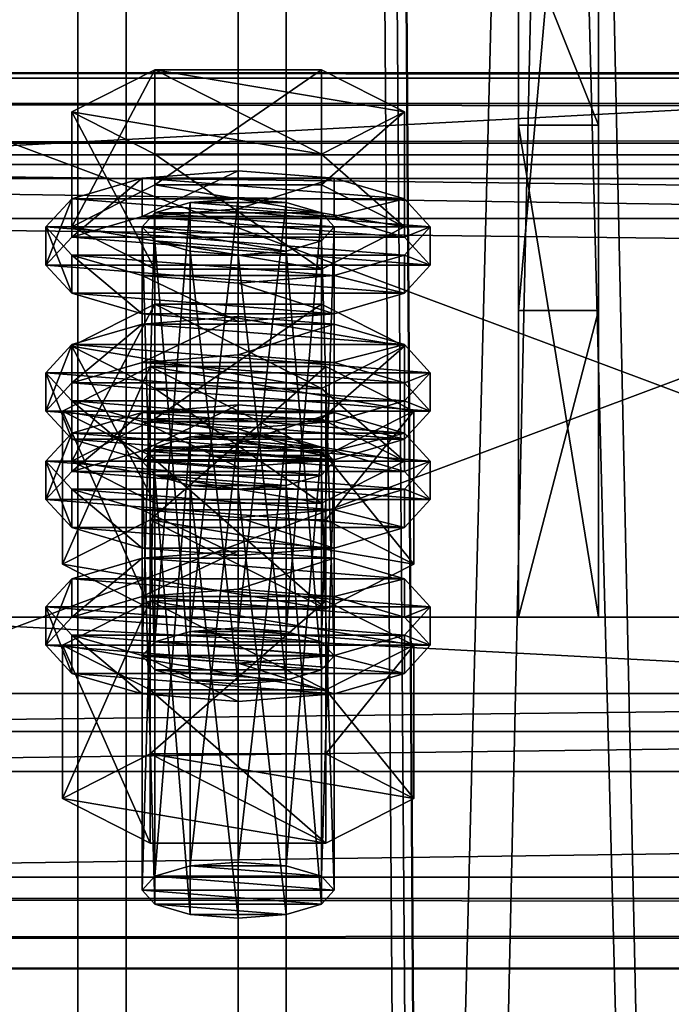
# Model space of a CAD drawing. Header units: millimetres. Extents: x 60485 to 71303, y 100 to 16900.
# Tile 168 of 256: x 60566 to 60607, y 5759 to 5821. Entities that reach past the tile are written whole.
import ezdxf

# ---------------------------------------------------------------- set-up
doc = ezdxf.new("R2010")
doc.units = ezdxf.units.MM
for name, color, linetype in [('1', 7, 'Continuous'), ('13', 7, 'Continuous'), ('3', 7, 'Continuous'), ('4', 7, 'Continuous'), ('6', 7, 'Continuous'), ('9', 7, 'Continuous')]:
    doc.layers.add(name, color=color, linetype=linetype)

msp = doc.modelspace()

# ---------------------------------------------------------------- meshes
at = {"layer": '1', "color": 7}
mesh = msp.add_polyface(dxfattribs=at)
corners = [(60597.5, 5813.958, 4758.622), (60597.5, 5783.259, 4859.034), (60602.5, 5783.259, 4859.034), (60602.5, 5813.958, 4758.622), (60597.5, 5802.388, 4864.885), (60602.5, 5802.388, 4864.885), (60597.5, 5858.846, 4782.816), (60602.5, 5858.846, 4782.816), (60597.5, 5864.696, 4763.679), (60602.5, 5864.696, 4763.679), (60597.5, 5826.444, 4751.983), (60602.5, 5826.444, 4751.983)]
mesh.append_faces([[corners[k] for k in face] for face in [(0, 2, 3, 3), (1, 5, 2, 2), (4, 7, 5, 5), (6, 9, 7, 7), (8, 11, 9, 9), (10, 3, 11, 11), (1, 6, 4, 4), (8, 0, 10, 10), (3, 9, 11, 11), (7, 2, 5, 5)]], dxfattribs={"vtx0": -1, "color": 7})
mesh.append_faces([[corners[k] for k in face] for face in [(6, 0, 8, 8), (9, 3, 7, 7)]], dxfattribs={"vtx0": -1, "vtx1": -1, "color": 7})
mesh.append_faces([[corners[k] for k in face] for face in [(6, 1, 0, 0), (7, 3, 2, 2)]], dxfattribs={"vtx0": -1, "vtx2": -1, "vtx3": -1, "color": 7})
mesh.append_faces([[corners[k] for k in face] for face in [(0, 1, 2, 2), (1, 4, 5, 5), (4, 6, 7, 7), (6, 8, 9, 9), (8, 10, 11, 11), (10, 0, 3, 3)]], dxfattribs={"vtx2": -1, "vtx3": -1, "color": 7})
at = {"layer": '13', "color": 20}
mesh = msp.add_polyface(dxfattribs=at)
corners = [(60574.804, 5795.619, 4827.155), (60585.196, 5802.792, 4829.348), (60574.804, 5802.792, 4829.348), (60585.196, 5797.529, 4846.562), (60569.608, 5800.16, 4837.955), (60574, 5780.83, 4779.76), (60574.804, 5808.484, 4785.078), (60574, 5807.607, 4787.947), (60574.804, 5781.707, 4776.892), (60577, 5809.126, 4782.978), (60577, 5782.349, 4774.791), (60580, 5809.361, 4782.209), (60574.804, 5806.729, 4790.816), (60580, 5805.852, 4793.685), (60577, 5806.087, 4792.916), (60583, 5806.087, 4792.916), (60586, 5807.607, 4787.947), (60585.196, 5808.484, 4785.078), (60569.608, 5807.607, 4787.947), (60574.804, 5810.238, 4779.34), (60574.804, 5817.41, 4781.533), (60569.608, 5814.779, 4790.14), (60585.196, 5817.41, 4781.533), (60585.196, 5804.975, 4796.554), (60574.804, 5804.975, 4796.554), (60574.804, 5812.147, 4798.746), (60590.392, 5807.607, 4787.947), (60585.196, 5812.147, 4798.746), (60568, 5805.216, 4787.216), (60569.608, 5806.97, 4781.478), (60569.608, 5809.361, 4782.209), (60568, 5807.607, 4787.947), (60574, 5808.254, 4777.278), (60574, 5810.645, 4778.009), (60580, 5808.724, 4775.74), (60580, 5811.115, 4776.471), (60580, 5801.707, 4798.692), (60574, 5802.177, 4797.154), (60574, 5804.568, 4797.885), (60580, 5804.098, 4799.423), (60569.608, 5803.462, 4792.954), (60569.608, 5805.852, 4793.685), (60590.392, 5806.97, 4781.478), (60592, 5805.216, 4787.216), (60590.392, 5803.462, 4792.954), (60586, 5802.177, 4797.154), (60586, 5804.568, 4797.885), (60590.392, 5805.852, 4793.685), (60592, 5807.607, 4787.947), (60590.392, 5809.361, 4782.209), (60574, 5799.153, 4774.495), (60580, 5799.623, 4772.958), (60580, 5802.014, 4773.689), (60574, 5801.544, 4775.226), (60590.392, 5800.26, 4779.427), (60569.608, 5800.26, 4779.427)]
mesh.append_faces([[corners[k] for k in face] for face in [(0, 1, 2, 2), (5, 6, 7, 7), (8, 9, 6, 6), (10, 11, 9, 9), (12, 13, 14, 14), (18, 20, 21, 21), (19, 22, 20, 20), (24, 21, 25, 25), (23, 18, 24, 24), (21, 27, 25, 25), (28, 30, 31, 31), (29, 33, 30, 30), (32, 35, 33, 33), (36, 38, 39, 39), (37, 41, 38, 38), (40, 31, 41, 41), (45, 37, 36, 36), (50, 52, 53, 53)]], dxfattribs={"vtx0": -1, "color": 20})
mesh.append_faces([[corners[k] for k in face] for face in [(3, 4, 2, 2), (15, 12, 7, 7), (16, 7, 6, 6), (17, 6, 9, 9), (26, 19, 18, 18), (27, 21, 20, 20), (42, 32, 29, 29), (43, 29, 28, 28), (44, 28, 40, 40), (45, 40, 37, 37), (46, 38, 41, 41), (47, 41, 31, 31), (48, 31, 30, 30), (49, 30, 33, 33), (54, 55, 53, 53)]], dxfattribs={"vtx0": -1, "vtx2": -1, "vtx3": -1, "color": 20})
mesh.append_faces([[corners[k] for k in face] for face in [(18, 19, 20, 20), (23, 24, 25, 25), (24, 18, 21, 21), (28, 29, 30, 30), (29, 32, 33, 33), (32, 34, 35, 35), (36, 37, 38, 38), (37, 40, 41, 41), (40, 28, 31, 31), (50, 51, 52, 52)]], dxfattribs={"vtx2": -1, "vtx3": -1, "color": 20})
mesh = msp.add_polyface(dxfattribs=at)
corners = [(60590.392, 5800.16, 4837.955), (60574.804, 5802.792, 4829.348), (60585.196, 5802.792, 4829.348), (60580, 5782.584, 4774.023), (60583, 5809.126, 4782.978), (60580, 5809.361, 4782.209), (60583, 5782.349, 4774.791), (60585.196, 5808.484, 4785.078), (60580, 5805.852, 4793.685), (60574.804, 5806.729, 4790.816), (60583, 5806.087, 4792.916), (60574, 5807.607, 4787.947), (60585.196, 5806.729, 4790.816), (60586, 5807.607, 4787.947), (60574.804, 5808.484, 4785.078), (60577, 5809.126, 4782.978), (60574.804, 5810.238, 4779.34), (60585.196, 5810.238, 4779.34), (60585.196, 5817.41, 4781.533), (60590.392, 5807.607, 4787.947), (60590.392, 5814.779, 4790.14), (60585.196, 5804.975, 4796.554), (60585.196, 5812.147, 4798.746), (60574.804, 5812.147, 4798.746), (60569.608, 5807.607, 4787.947), (60574.804, 5817.41, 4781.533), (60580, 5808.724, 4775.74), (60586, 5808.254, 4777.278), (60586, 5810.645, 4778.009), (60580, 5811.115, 4776.471), (60590.392, 5806.97, 4781.478), (60590.392, 5809.361, 4782.209), (60592, 5805.216, 4787.216), (60592, 5807.607, 4787.947), (60590.392, 5803.462, 4792.954), (60590.392, 5805.852, 4793.685), (60586, 5802.177, 4797.154), (60586, 5804.568, 4797.885), (60580, 5801.707, 4798.692), (60580, 5804.098, 4799.423), (60574, 5808.254, 4777.278), (60569.608, 5806.97, 4781.478), (60568, 5805.216, 4787.216), (60569.608, 5803.462, 4792.954), (60574, 5804.568, 4797.885), (60569.608, 5805.852, 4793.685), (60568, 5807.607, 4787.947), (60569.608, 5809.361, 4782.209), (60574, 5810.645, 4778.009), (60586, 5801.544, 4775.226), (60574, 5801.544, 4775.226), (60580, 5802.014, 4773.689)]
mesh.append_faces([[corners[k] for k in face] for face in [(0, 1, 2, 2), (3, 4, 5, 5), (6, 7, 4, 4), (4, 15, 5, 5), (17, 20, 18, 18), (19, 22, 20, 20), (21, 23, 22, 22), (16, 19, 17, 17), (20, 25, 18, 18), (26, 28, 29, 29), (27, 31, 28, 28), (30, 33, 31, 31), (32, 35, 33, 33), (34, 37, 35, 35), (36, 39, 37, 37), (40, 27, 26, 26), (44, 37, 39, 39), (28, 48, 29, 29), (49, 50, 51, 51)]], dxfattribs={"vtx0": -1, "color": 20})
mesh.append_faces([[corners[k] for k in face] for face in [(8, 9, 10, 10), (10, 11, 12, 12), (12, 11, 13, 13), (13, 14, 7, 7), (7, 15, 4, 4), (19, 24, 21, 21), (22, 25, 20, 20), (27, 40, 30, 30), (30, 41, 32, 32), (32, 42, 34, 34), (34, 43, 36, 36), (37, 45, 35, 35), (35, 46, 33, 33), (33, 47, 31, 31), (31, 48, 28, 28)]], dxfattribs={"vtx0": -1, "vtx1": -1, "color": 20})
mesh.append_faces([[corners[k] for k in face] for face in [(16, 17, 18, 18), (17, 19, 20, 20), (19, 21, 22, 22), (26, 27, 28, 28), (27, 30, 31, 31), (30, 32, 33, 33), (32, 34, 35, 35), (34, 36, 37, 37), (36, 38, 39, 39)]], dxfattribs={"vtx2": -1, "vtx3": -1, "color": 20})
mesh = msp.add_polyface(dxfattribs=at)
corners = [(60585.196, 5793.865, 4832.893), (60574.804, 5793.865, 4832.893), (60577, 5794.507, 4830.793), (60583, 5794.507, 4830.793), (60580, 5794.742, 4830.024), (60569.608, 5792.988, 4835.762), (60574.804, 5795.619, 4827.155), (60574.804, 5802.792, 4829.348), (60569.608, 5800.16, 4837.955), (60585.196, 5790.357, 4844.369), (60574.804, 5790.357, 4844.369), (60574.804, 5797.529, 4846.562), (60585.196, 5797.529, 4846.562), (60569.608, 5792.351, 4829.293), (60574, 5793.636, 4825.093), (60574, 5796.026, 4825.824), (60569.608, 5794.742, 4830.024), (60580, 5794.106, 4823.556), (60580, 5796.496, 4824.286), (60590.392, 5794.742, 4830.024), (60586, 5796.026, 4825.824), (60574, 5780.83, 4779.76), (60574.804, 5781.707, 4776.892), (60574.804, 5808.484, 4785.078), (60577, 5782.349, 4774.791), (60577, 5809.126, 4782.978), (60580, 5782.584, 4774.023), (60580, 5809.361, 4782.209), (60580, 5779.076, 4785.498), (60577, 5806.087, 4792.916), (60580, 5805.852, 4793.685), (60577, 5779.311, 4784.73), (60574.804, 5806.729, 4790.816), (60574.804, 5779.953, 4782.629), (60574, 5807.607, 4787.947), (60569.03, 5786.552, 4781.51), (60574.515, 5798.892, 4775.349), (60569.03, 5796.115, 4784.433), (60574.515, 5789.329, 4772.425), (60585.485, 5798.892, 4775.349), (60585.485, 5793.337, 4793.518), (60574.515, 5793.337, 4793.518), (60568, 5796.115, 4784.433), (60569.608, 5797.869, 4778.696), (60569.608, 5800.26, 4779.427), (60568, 5798.506, 4785.164), (60574, 5799.153, 4774.495), (60574, 5801.544, 4775.226), (60580, 5792.606, 4795.909), (60574, 5793.076, 4794.372), (60574, 5795.467, 4795.103), (60580, 5794.997, 4796.64), (60569.608, 5794.361, 4790.171), (60569.608, 5796.751, 4790.902), (60586, 5799.153, 4774.495), (60580, 5799.623, 4772.958), (60590.392, 5797.869, 4778.696), (60592, 5796.115, 4784.433), (60590.392, 5794.361, 4790.171), (60586, 5795.467, 4795.103), (60590.392, 5796.751, 4790.902), (60592, 5798.506, 4785.164)]
mesh.append_faces([[corners[k] for k in face] for face in [(3, 2, 4, 4), (5, 7, 8, 8), (10, 8, 11, 11), (8, 12, 11, 11), (13, 15, 16, 16), (14, 18, 15, 15), (20, 15, 18, 18), (28, 29, 30, 30), (31, 32, 29, 29), (33, 34, 32, 32), (35, 36, 37, 37), (38, 39, 36, 36), (37, 40, 41, 41), (42, 44, 45, 45), (43, 47, 44, 44), (48, 50, 51, 51), (49, 53, 50, 50), (52, 45, 53, 53), (46, 54, 55, 55), (50, 59, 51, 51)]], dxfattribs={"vtx0": -1, "color": 20})
mesh.append_faces([[corners[k] for k in face] for face in [(0, 1, 2, 2), (19, 16, 15, 15), (40, 37, 36, 36), (56, 46, 43, 43), (57, 43, 42, 42), (58, 42, 52, 52), (59, 50, 53, 53), (60, 53, 45, 45), (61, 45, 44, 44)]], dxfattribs={"vtx0": -1, "vtx2": -1, "vtx3": -1, "color": 20})
mesh.append_faces([[corners[k] for k in face] for face in [(5, 6, 7, 7), (9, 10, 11, 11), (10, 5, 8, 8), (13, 14, 15, 15), (14, 17, 18, 18), (21, 22, 23, 23), (22, 24, 25, 25), (24, 26, 27, 27), (33, 21, 34, 34), (42, 43, 44, 44), (43, 46, 47, 47), (48, 49, 50, 50), (49, 52, 53, 53), (52, 42, 45, 45)]], dxfattribs={"vtx2": -1, "vtx3": -1, "color": 20})
mesh = msp.add_polyface(dxfattribs=at)
corners = [(60585.196, 5793.865, 4832.893), (60577, 5794.507, 4830.793), (60583, 5794.507, 4830.793), (60574.804, 5795.619, 4827.155), (60585.196, 5795.619, 4827.155), (60585.196, 5802.792, 4829.348), (60590.392, 5792.988, 4835.762), (60590.392, 5800.16, 4837.955), (60585.196, 5790.357, 4844.369), (60585.196, 5797.529, 4846.562), (60574.804, 5797.529, 4846.562), (60574.804, 5802.792, 4829.348), (60580, 5794.106, 4823.556), (60586, 5793.636, 4825.093), (60586, 5796.026, 4825.824), (60580, 5796.496, 4824.286), (60590.392, 5794.742, 4830.024), (60592, 5792.988, 4835.762), (60569.608, 5794.742, 4830.024), (60574, 5796.026, 4825.824), (60580, 5782.584, 4774.023), (60583, 5782.349, 4774.791), (60583, 5809.126, 4782.978), (60585.196, 5781.707, 4776.892), (60585.196, 5808.484, 4785.078), (60586, 5780.83, 4779.76), (60586, 5807.607, 4787.947), (60585.196, 5806.729, 4790.816), (60585.196, 5779.953, 4782.629), (60583, 5806.087, 4792.916), (60583, 5779.311, 4784.73), (60580, 5805.852, 4793.685), (60574.515, 5789.329, 4772.425), (60585.485, 5789.329, 4772.425), (60585.485, 5798.892, 4775.349), (60590.97, 5796.115, 4784.433), (60585.485, 5793.337, 4793.518), (60574.515, 5798.892, 4775.349), (60580, 5799.623, 4772.958), (60586, 5799.153, 4774.495), (60586, 5801.544, 4775.226), (60580, 5802.014, 4773.689), (60590.392, 5797.869, 4778.696), (60590.392, 5800.26, 4779.427), (60592, 5796.115, 4784.433), (60592, 5798.506, 4785.164), (60590.392, 5794.361, 4790.171), (60590.392, 5796.751, 4790.902), (60586, 5793.076, 4794.372), (60586, 5795.467, 4795.103), (60580, 5794.997, 4796.64), (60574, 5799.153, 4774.495), (60569.608, 5797.869, 4778.696), (60568, 5796.115, 4784.433), (60569.608, 5796.751, 4790.902), (60568, 5798.506, 4785.164), (60569.608, 5800.26, 4779.427), (60574, 5801.544, 4775.226)]
mesh.append_faces([[corners[k] for k in face] for face in [(4, 7, 5, 5), (6, 9, 7, 7), (8, 10, 9, 9), (3, 6, 4, 4), (12, 14, 15, 15), (13, 16, 14, 14), (23, 26, 24, 24), (25, 27, 26, 26), (28, 29, 27, 27), (30, 31, 29, 29), (33, 35, 34, 34), (35, 37, 34, 34), (38, 40, 41, 41), (39, 43, 40, 40), (42, 45, 43, 43), (44, 47, 45, 45), (46, 49, 47, 47), (48, 50, 49, 49)]], dxfattribs={"vtx0": -1, "color": 20})
mesh.append_faces([[corners[k] for k in face] for face in [(0, 1, 2, 2), (9, 11, 7, 7), (17, 18, 16, 16), (16, 19, 14, 14), (36, 37, 35, 35), (39, 51, 42, 42), (42, 52, 44, 44), (44, 53, 46, 46), (49, 54, 47, 47), (47, 55, 45, 45), (45, 56, 43, 43), (43, 57, 40, 40)]], dxfattribs={"vtx0": -1, "vtx1": -1, "color": 20})
mesh.append_faces([[corners[k] for k in face] for face in [(3, 4, 5, 5), (4, 6, 7, 7), (6, 8, 9, 9), (12, 13, 14, 14), (20, 21, 22, 22), (21, 23, 24, 24), (23, 25, 26, 26), (32, 33, 34, 34), (38, 39, 40, 40), (39, 42, 43, 43), (42, 44, 45, 45), (44, 46, 47, 47), (46, 48, 49, 49)]], dxfattribs={"vtx2": -1, "vtx3": -1, "color": 20})
mesh = msp.add_polyface(dxfattribs=at)
corners = [(60574, 5766.211, 4827.576), (60574.804, 5793.865, 4832.893), (60574, 5792.988, 4835.762), (60574.804, 5767.089, 4824.707), (60577, 5794.507, 4830.793), (60577, 5767.731, 4822.607), (60580, 5794.742, 4830.024), (60577, 5764.692, 4832.545), (60574.804, 5792.111, 4838.631), (60577, 5791.469, 4840.731), (60574.804, 5765.334, 4830.445), (60583, 5791.469, 4840.731), (60580, 5791.234, 4841.5), (60585.196, 5792.111, 4838.631), (60586, 5792.988, 4835.762), (60590.392, 5792.988, 4835.762), (60574.804, 5795.619, 4827.155), (60569.608, 5792.988, 4835.762), (60585.196, 5790.357, 4844.369), (60574.804, 5790.357, 4844.369), (60568, 5790.597, 4835.031), (60569.608, 5792.351, 4829.293), (60569.608, 5794.742, 4830.024), (60568, 5792.988, 4835.762), (60580, 5787.089, 4846.507), (60574, 5787.559, 4844.969), (60574, 5789.95, 4845.7), (60580, 5789.479, 4847.238), (60569.608, 5788.843, 4840.769), (60569.608, 5791.234, 4841.5), (60590.392, 5792.351, 4829.293), (60574, 5793.636, 4825.093), (60592, 5790.597, 4835.031), (60590.392, 5788.843, 4840.769), (60586, 5787.559, 4844.969), (60586, 5789.95, 4845.7), (60590.392, 5791.234, 4841.5), (60592, 5792.988, 4835.762), (60569.608, 5783.25, 4826.511), (60574, 5784.535, 4822.311), (60574, 5786.925, 4823.041), (60569.608, 5785.641, 4827.242), (60580, 5785.005, 4820.773), (60580, 5787.395, 4821.504), (60586, 5784.535, 4822.311), (60590.392, 5785.641, 4827.242), (60586, 5786.925, 4823.041), (60580, 5779.076, 4785.498), (60577, 5779.311, 4784.73), (60577, 5806.087, 4792.916), (60574.804, 5779.953, 4782.629), (60574.804, 5806.729, 4790.816), (60569.03, 5786.552, 4781.51), (60574.515, 5789.329, 4772.425), (60574.515, 5798.892, 4775.349), (60585.485, 5783.774, 4790.595), (60574.515, 5783.774, 4790.595), (60574.515, 5793.337, 4793.518), (60569.03, 5796.115, 4784.433), (60586, 5793.076, 4794.372), (60569.608, 5794.361, 4790.171), (60574, 5793.076, 4794.372)]
mesh.append_faces([[corners[k] for k in face] for face in [(0, 1, 2, 2), (3, 4, 1, 1), (5, 6, 4, 4), (7, 8, 9, 9), (10, 2, 8, 8), (9, 11, 12, 12), (18, 17, 19, 19), (20, 22, 23, 23), (24, 26, 27, 27), (25, 29, 26, 26), (28, 23, 29, 29), (34, 25, 24, 24), (26, 35, 27, 27), (38, 40, 41, 41), (39, 43, 40, 40), (39, 44, 42, 42), (46, 40, 43, 43), (56, 58, 57, 57)]], dxfattribs={"vtx0": -1, "color": 20})
mesh.append_faces([[corners[k] for k in face] for face in [(11, 9, 8, 8), (13, 8, 2, 2), (14, 2, 1, 1), (15, 16, 17, 17), (30, 31, 21, 21), (32, 21, 20, 20), (33, 20, 28, 28), (34, 28, 25, 25), (35, 26, 29, 29), (36, 29, 23, 23), (37, 23, 22, 22), (45, 41, 40, 40), (55, 53, 52, 52), (59, 60, 61, 61)]], dxfattribs={"vtx0": -1, "vtx2": -1, "vtx3": -1, "color": 20})
mesh.append_faces([[corners[k] for k in face] for face in [(20, 21, 22, 22), (24, 25, 26, 26), (25, 28, 29, 29), (28, 20, 23, 23), (38, 39, 40, 40), (39, 42, 43, 43), (47, 48, 49, 49), (48, 50, 51, 51), (52, 53, 54, 54), (55, 56, 57, 57), (56, 52, 58, 58)]], dxfattribs={"vtx2": -1, "vtx3": -1, "color": 20})
mesh = msp.add_polyface(dxfattribs=at)
corners = [(60580, 5767.966, 4821.838), (60583, 5794.507, 4830.793), (60580, 5794.742, 4830.024), (60583, 5767.731, 4822.607), (60585.196, 5793.865, 4832.893), (60585.196, 5767.089, 4824.707), (60586, 5792.988, 4835.762), (60586, 5766.211, 4827.576), (60585.196, 5792.111, 4838.631), (60585.196, 5765.334, 4830.445), (60583, 5791.469, 4840.731), (60574.804, 5792.111, 4838.631), (60574, 5792.988, 4835.762), (60574.804, 5793.865, 4832.893), (60590.392, 5792.988, 4835.762), (60569.608, 5792.988, 4835.762), (60585.196, 5790.357, 4844.369), (60586, 5793.636, 4825.093), (60590.392, 5792.351, 4829.293), (60590.392, 5794.742, 4830.024), (60592, 5790.597, 4835.031), (60592, 5792.988, 4835.762), (60590.392, 5788.843, 4840.769), (60590.392, 5791.234, 4841.5), (60586, 5787.559, 4844.969), (60586, 5789.95, 4845.7), (60580, 5787.089, 4846.507), (60580, 5789.479, 4847.238), (60574, 5793.636, 4825.093), (60580, 5794.106, 4823.556), (60569.608, 5792.351, 4829.293), (60568, 5790.597, 4835.031), (60569.608, 5788.843, 4840.769), (60569.608, 5791.234, 4841.5), (60568, 5792.988, 4835.762), (60580, 5785.005, 4820.773), (60586, 5784.535, 4822.311), (60586, 5786.925, 4823.041), (60580, 5787.395, 4821.504), (60590.392, 5783.25, 4826.511), (60590.392, 5785.641, 4827.242), (60592, 5783.887, 4832.98), (60569.608, 5785.641, 4827.242), (60574, 5786.925, 4823.041), (60586, 5780.83, 4779.76), (60585.196, 5779.953, 4782.629), (60585.196, 5806.729, 4790.816), (60583, 5779.311, 4784.73), (60583, 5806.087, 4792.916), (60580, 5779.076, 4785.498), (60580, 5805.852, 4793.685), (60585.485, 5789.329, 4772.425), (60590.97, 5786.552, 4781.51), (60590.97, 5796.115, 4784.433), (60585.485, 5783.774, 4790.595), (60585.485, 5793.337, 4793.518), (60574.515, 5793.337, 4793.518), (60574.515, 5789.329, 4772.425), (60586, 5793.076, 4794.372), (60580, 5792.606, 4795.909), (60580, 5794.997, 4796.64), (60590.392, 5794.361, 4790.171), (60569.608, 5794.361, 4790.171), (60574, 5793.076, 4794.372)]
mesh.append_faces([[corners[k] for k in face] for face in [(0, 1, 2, 2), (3, 4, 1, 1), (5, 6, 4, 4), (7, 8, 6, 6), (9, 10, 8, 8), (18, 21, 19, 19), (20, 23, 21, 21), (22, 25, 23, 23), (24, 27, 25, 25), (28, 17, 29, 29), (35, 37, 38, 38), (36, 40, 37, 37), (52, 55, 53, 53), (54, 56, 55, 55), (57, 52, 51, 51), (58, 63, 59, 59)]], dxfattribs={"vtx0": -1, "color": 20})
mesh.append_faces([[corners[k] for k in face] for face in [(10, 11, 8, 8), (8, 12, 6, 6), (6, 13, 4, 4), (14, 15, 16, 16), (17, 28, 18, 18), (18, 30, 20, 20), (20, 31, 22, 22), (22, 32, 24, 24), (25, 33, 23, 23), (23, 34, 21, 21), (41, 42, 40, 40), (40, 43, 37, 37), (52, 57, 54, 54), (61, 62, 58, 58)]], dxfattribs={"vtx0": -1, "vtx1": -1, "color": 20})
mesh.append_faces([[corners[k] for k in face] for face in [(17, 18, 19, 19), (18, 20, 21, 21), (20, 22, 23, 23), (22, 24, 25, 25), (24, 26, 27, 27), (35, 36, 37, 37), (36, 39, 40, 40), (44, 45, 46, 46), (45, 47, 48, 48), (47, 49, 50, 50), (51, 52, 53, 53), (52, 54, 55, 55), (58, 59, 60, 60)]], dxfattribs={"vtx2": -1, "vtx3": -1, "color": 20})
mesh = msp.add_polyface(dxfattribs=at)
corners = [(60574, 5766.211, 4827.576), (60574.804, 5767.089, 4824.707), (60574.804, 5793.865, 4832.893), (60577, 5767.731, 4822.607), (60577, 5794.507, 4830.793), (60580, 5767.966, 4821.838), (60580, 5794.742, 4830.024), (60580, 5764.457, 4833.314), (60577, 5764.692, 4832.545), (60577, 5791.469, 4840.731), (60580, 5791.234, 4841.5), (60574.804, 5765.334, 4830.445), (60574.804, 5792.111, 4838.631), (60574, 5792.988, 4835.762), (60583, 5767.731, 4822.607), (60585.196, 5767.089, 4824.707), (60586, 5766.211, 4827.576), (60585.196, 5765.334, 4830.445), (60583, 5764.692, 4832.545), (60569.03, 5771.933, 4829.325), (60574.515, 5774.711, 4820.24), (60574.515, 5784.274, 4823.164), (60569.03, 5781.496, 4832.249), (60585.485, 5784.274, 4823.164), (60585.485, 5769.156, 4838.41), (60574.515, 5769.156, 4838.41), (60574.515, 5778.719, 4841.334), (60585.485, 5778.719, 4841.334), (60568, 5781.496, 4832.249), (60569.608, 5783.25, 4826.511), (60569.608, 5785.641, 4827.242), (60568, 5783.887, 4832.98), (60580, 5777.988, 4843.724), (60574, 5778.458, 4842.187), (60574, 5780.849, 4842.918), (60580, 5780.379, 4844.455), (60569.608, 5779.742, 4837.987), (60569.608, 5782.133, 4838.717), (60590.392, 5783.25, 4826.511), (60574, 5784.535, 4822.311), (60592, 5781.496, 4832.249), (60590.392, 5779.742, 4837.987), (60586, 5778.458, 4842.187), (60586, 5780.849, 4842.918), (60590.392, 5782.133, 4838.717), (60592, 5783.887, 4832.98), (60585.196, 5781.707, 4776.892), (60577, 5782.349, 4774.791), (60574.804, 5781.707, 4776.892), (60586, 5780.83, 4779.76), (60574, 5780.83, 4779.76), (60585.196, 5779.953, 4782.629), (60574.804, 5779.953, 4782.629), (60583, 5779.311, 4784.73), (60577, 5779.311, 4784.73), (60585.485, 5783.774, 4790.595), (60569.03, 5786.552, 4781.51), (60574.515, 5783.774, 4790.595)]
mesh.append_faces([[corners[k] for k in face] for face in [(7, 9, 10, 10), (3, 14, 5, 5), (18, 8, 7, 7), (19, 21, 22, 22), (20, 23, 21, 21), (25, 22, 26, 26), (24, 19, 25, 25), (22, 27, 26, 26), (28, 30, 31, 31), (32, 34, 35, 35), (33, 37, 34, 34), (36, 31, 37, 37), (55, 56, 57, 57)]], dxfattribs={"vtx0": -1, "color": 20})
mesh.append_faces([[corners[k] for k in face] for face in [(15, 3, 1, 1), (16, 1, 0, 0), (17, 0, 11, 11), (18, 11, 8, 8), (24, 20, 19, 19), (27, 22, 21, 21), (38, 39, 29, 29), (40, 29, 28, 28), (41, 28, 36, 36), (42, 36, 33, 33), (43, 34, 37, 37), (44, 37, 31, 31), (45, 31, 30, 30), (46, 47, 48, 48), (49, 48, 50, 50), (51, 50, 52, 52), (53, 52, 54, 54)]], dxfattribs={"vtx0": -1, "vtx2": -1, "vtx3": -1, "color": 20})
mesh.append_faces([[corners[k] for k in face] for face in [(0, 1, 2, 2), (1, 3, 4, 4), (3, 5, 6, 6), (7, 8, 9, 9), (8, 11, 12, 12), (11, 0, 13, 13), (19, 20, 21, 21), (24, 25, 26, 26), (25, 19, 22, 22), (28, 29, 30, 30), (32, 33, 34, 34), (33, 36, 37, 37), (36, 28, 31, 31)]], dxfattribs={"vtx2": -1, "vtx3": -1, "color": 20})
mesh = msp.add_polyface(dxfattribs=at)
corners = [(60580, 5767.966, 4821.838), (60583, 5767.731, 4822.607), (60583, 5794.507, 4830.793), (60585.196, 5767.089, 4824.707), (60585.196, 5793.865, 4832.893), (60586, 5766.211, 4827.576), (60586, 5792.988, 4835.762), (60585.196, 5765.334, 4830.445), (60585.196, 5792.111, 4838.631), (60583, 5764.692, 4832.545), (60583, 5791.469, 4840.731), (60580, 5764.457, 4833.314), (60580, 5791.234, 4841.5), (60577, 5767.731, 4822.607), (60574.804, 5767.089, 4824.707), (60574, 5766.211, 4827.576), (60574.804, 5765.334, 4830.445), (60574.515, 5774.711, 4820.24), (60585.485, 5774.711, 4820.24), (60585.485, 5784.274, 4823.164), (60590.97, 5771.933, 4829.325), (60590.97, 5781.496, 4832.249), (60585.485, 5769.156, 4838.41), (60585.485, 5778.719, 4841.334), (60574.515, 5778.719, 4841.334), (60574.515, 5784.274, 4823.164), (60590.392, 5783.25, 4826.511), (60592, 5781.496, 4832.249), (60592, 5783.887, 4832.98), (60590.392, 5785.641, 4827.242), (60590.392, 5779.742, 4837.987), (60590.392, 5782.133, 4838.717), (60586, 5778.458, 4842.187), (60586, 5780.849, 4842.918), (60580, 5777.988, 4843.724), (60580, 5780.379, 4844.455), (60586, 5784.535, 4822.311), (60574, 5784.535, 4822.311), (60569.608, 5783.25, 4826.511), (60568, 5781.496, 4832.249), (60569.608, 5779.742, 4837.987), (60574, 5778.458, 4842.187), (60574, 5780.849, 4842.918), (60569.608, 5782.133, 4838.717), (60568, 5783.887, 4832.98), (60577, 5782.349, 4774.791), (60583, 5782.349, 4774.791), (60580, 5782.584, 4774.023), (60585.196, 5781.707, 4776.892), (60574.804, 5781.707, 4776.892), (60586, 5780.83, 4779.76), (60574, 5780.83, 4779.76), (60585.196, 5779.953, 4782.629), (60574.804, 5779.953, 4782.629), (60583, 5779.311, 4784.73), (60577, 5779.311, 4784.73), (60580, 5779.076, 4785.498)]
mesh.append_faces([[corners[k] for k in face] for face in [(9, 12, 10, 10), (18, 21, 19, 19), (20, 23, 21, 21), (22, 24, 23, 23), (17, 20, 18, 18), (21, 25, 19, 19), (26, 28, 29, 29), (27, 31, 28, 28), (30, 33, 31, 31), (32, 35, 33, 33), (32, 41, 34, 34), (42, 33, 35, 35), (45, 46, 47, 47), (54, 55, 56, 56)]], dxfattribs={"vtx0": -1, "color": 20})
mesh.append_faces([[corners[k] for k in face] for face in [(1, 13, 3, 3), (3, 14, 5, 5), (5, 15, 7, 7), (7, 16, 9, 9), (20, 17, 22, 22), (23, 25, 21, 21), (36, 37, 26, 26), (26, 38, 27, 27), (27, 39, 30, 30), (30, 40, 32, 32), (33, 43, 31, 31), (31, 44, 28, 28), (46, 45, 48, 48), (48, 49, 50, 50), (50, 51, 52, 52), (52, 53, 54, 54)]], dxfattribs={"vtx0": -1, "vtx1": -1, "color": 20})
mesh.append_faces([[corners[k] for k in face] for face in [(0, 1, 2, 2), (1, 3, 4, 4), (3, 5, 6, 6), (5, 7, 8, 8), (7, 9, 10, 10), (9, 11, 12, 12), (17, 18, 19, 19), (18, 20, 21, 21), (20, 22, 23, 23), (26, 27, 28, 28), (27, 30, 31, 31), (30, 32, 33, 33), (32, 34, 35, 35)]], dxfattribs={"vtx2": -1, "vtx3": -1, "color": 20})
at = {"layer": '3', "color": 91}
mesh = msp.add_polyface(dxfattribs=at)
corners = [(60570, 8485, 5564.7), (60630, 8485, 5564.7), (60630, 145.041, 3014.919), (60570, 145.041, 3014.919), (60570, 271.84, 2970.03), (60630, 271.84, 2970.03), (60630, 8485, 5481.045), (60570, 8485, 5481.045), (60570, 145.041, 2970.03), (60627, 8485, 5484.182), (60573, 8485, 5484.182), (60573, 8485, 5561.563), (60627, 8485, 5561.563), (60573, 145.041, 3011.782), (60627, 145.041, 3011.782), (60573, 261.579, 2970.03), (60573, 145.041, 2970.03), (60627, 261.579, 2970.03), (60627, 145.041, 2970.03), (60630, 145.041, 2970.03)]
mesh.append_faces([[corners[k] for k in face] for face in [(0, 2, 3, 3), (4, 6, 7, 7), (4, 3, 8, 8), (0, 4, 7, 7), (12, 13, 14, 14), (15, 11, 10, 10), (13, 15, 16, 16), (17, 10, 9, 9), (17, 14, 18, 18), (12, 17, 9, 9), (8, 13, 16, 16), (18, 2, 19, 19), (5, 1, 6, 6), (2, 5, 19, 19), (5, 18, 19, 19), (15, 8, 16, 16)]], dxfattribs={"vtx0": -1, "color": 91})
mesh.append_faces([[corners[k] for k in face] for face in [(3, 4, 0, 0), (0, 11, 1, 1), (11, 7, 10, 10), (10, 7, 9, 9), (1, 12, 6, 6), (12, 1, 11, 11), (6, 9, 7, 7), (11, 15, 13, 13), (14, 17, 12, 12), (2, 14, 3, 3), (3, 13, 8, 8), (1, 5, 2, 2), (18, 5, 17, 17), (17, 5, 15, 15), (8, 15, 4, 4), (4, 15, 5, 5)]], dxfattribs={"vtx0": -1, "vtx1": -1, "color": 91})
mesh.append_faces([[corners[k] for k in face] for face in [(11, 0, 7, 7), (6, 12, 9, 9), (2, 18, 14, 14), (3, 14, 13, 13)]], dxfattribs={"vtx0": -1, "vtx2": -1, "vtx3": -1, "color": 91})
mesh.append_faces([[corners[k] for k in face] for face in [(0, 1, 2, 2), (4, 5, 6, 6), (12, 11, 13, 13), (17, 15, 10, 10)]], dxfattribs={"vtx2": -1, "vtx3": -1, "color": 91})
mesh = msp.add_polyface(dxfattribs=at)
corners = [(60645, 5812.1, 4747.597), (60555, 5812.1, 4747.597), (60555, 5778.477, 4857.572), (60645, 5778.477, 4857.572), (60555, 5816.881, 4749.059), (60555, 5783.259, 4859.034), (60645, 5816.881, 4749.059), (60645, 5783.259, 4859.034)]
mesh.append_faces([[corners[k] for k in face] for face in [(0, 2, 3, 3), (1, 5, 2, 2), (4, 7, 5, 5), (6, 3, 7, 7), (1, 6, 4, 4), (3, 5, 7, 7)]], dxfattribs={"vtx0": -1, "color": 91})
mesh.append_faces([[corners[k] for k in face] for face in [(0, 1, 2, 2), (1, 4, 5, 5), (4, 6, 7, 7), (6, 0, 3, 3), (1, 0, 6, 6), (3, 2, 5, 5)]], dxfattribs={"vtx2": -1, "vtx3": -1, "color": 91})
at = {"layer": '4', "color": 171}
mesh = msp.add_polyface(dxfattribs=at)
corners = [(60583, 6762.817, 4954.521), (60617, 6762.817, 4954.521), (60617, 5199.164, 3030.03), (60583, 5199.164, 3030.03), (60617, 6670.244, 4926.218), (60617, 5129.586, 3030.03), (60583, 6670.244, 4926.218), (60583, 5129.586, 3030.03), (60580, 6767.96, 4956.093), (60580, 6665.101, 4924.646), (60580, 5125.721, 3030.03), (60580, 5203.029, 3030.03), (60620, 6665.101, 4924.646), (60620, 5125.721, 3030.03), (60620, 6767.96, 4956.093), (60620, 5203.029, 3030.03)]
mesh.append_faces([[corners[k] for k in face] for face in [(0, 2, 3, 3), (1, 5, 2, 2), (4, 7, 5, 5), (6, 3, 7, 7), (8, 10, 11, 11), (9, 13, 10, 10), (12, 15, 13, 13), (14, 11, 15, 15)]], dxfattribs={"vtx0": -1, "color": 171})
mesh.append_faces([[corners[k] for k in face] for face in [(9, 6, 12, 12), (6, 8, 0, 0), (0, 8, 1, 1), (12, 4, 14, 14), (4, 12, 6, 6), (14, 1, 8, 8), (11, 3, 15, 15), (3, 10, 7, 7), (7, 10, 5, 5), (15, 2, 13, 13), (2, 15, 3, 3), (13, 5, 10, 10)]], dxfattribs={"vtx0": -1, "vtx1": -1, "color": 171})
mesh.append_faces([[corners[k] for k in face] for face in [(6, 9, 8, 8), (14, 4, 1, 1), (3, 11, 10, 10), (13, 2, 5, 5)]], dxfattribs={"vtx0": -1, "vtx2": -1, "vtx3": -1, "color": 171})
mesh.append_faces([[corners[k] for k in face] for face in [(0, 1, 2, 2), (1, 4, 5, 5), (4, 6, 7, 7), (6, 0, 3, 3), (8, 9, 10, 10), (9, 12, 13, 13), (12, 14, 15, 15), (14, 8, 11, 11)]], dxfattribs={"vtx2": -1, "vtx3": -1, "color": 171})
at = {"layer": '6', "color": 2}
mesh = msp.add_polyface(dxfattribs=at)
corners = [(60573, 8485, 2973.03), (60627, 8485, 2973.03), (60627, 281.652, 2973.03), (60573, 281.652, 2973.03), (60627, 8485, 3027.03), (60627, 458.279, 3027.03), (60573, 8485, 3027.03), (60573, 458.279, 3027.03), (60570, 8485, 2970.03), (60570, 8485, 3030.03), (60570, 468.091, 3030.03), (60570, 271.84, 2970.03), (60630, 8485, 3030.03), (60630, 468.091, 3030.03), (60630, 8485, 2970.03), (60630, 271.84, 2970.03)]
mesh.append_faces([[corners[k] for k in face] for face in [(0, 2, 3, 3), (1, 5, 2, 2), (4, 7, 5, 5), (6, 3, 7, 7), (8, 10, 11, 11), (9, 13, 10, 10), (12, 15, 13, 13), (14, 11, 15, 15)]], dxfattribs={"vtx0": -1, "color": 2})
mesh.append_faces([[corners[k] for k in face] for face in [(9, 6, 12, 12), (6, 8, 0, 0), (0, 8, 1, 1), (12, 4, 14, 14), (4, 12, 6, 6), (14, 1, 8, 8), (11, 3, 15, 15), (3, 10, 7, 7), (7, 10, 5, 5), (15, 2, 13, 13), (2, 15, 3, 3), (13, 5, 10, 10)]], dxfattribs={"vtx0": -1, "vtx1": -1, "color": 2})
mesh.append_faces([[corners[k] for k in face] for face in [(6, 9, 8, 8), (14, 4, 1, 1), (3, 11, 10, 10), (13, 2, 5, 5)]], dxfattribs={"vtx0": -1, "vtx2": -1, "vtx3": -1, "color": 2})
mesh.append_faces([[corners[k] for k in face] for face in [(0, 1, 2, 2), (1, 4, 5, 5), (4, 6, 7, 7), (6, 0, 3, 3), (8, 9, 10, 10), (9, 12, 13, 13), (12, 14, 15, 15), (14, 8, 11, 11)]], dxfattribs={"vtx2": -1, "vtx3": -1, "color": 2})
at = {"layer": '9', "color": 243}
mesh = msp.add_polyface(dxfattribs=at)
corners = [(63500, 5765.688, 4738.634), (63500, 5810.632, 4752.382), (60500, 5810.632, 4752.382), (60500, 5765.688, 4738.634), (63500, 5776.116, 4865.221), (60500, 5776.116, 4865.221), (63500, 5811.498, 4876.044), (60500, 5811.498, 4876.044), (63500, 5815.301, 4863.612), (60500, 5815.301, 4863.612), (63500, 5817.213, 4864.197), (60500, 5817.213, 4864.197), (63500, 5812.826, 4878.541), (60500, 5812.826, 4878.541), (63500, 5773.619, 4866.548), (60500, 5773.619, 4866.548), (63500, 5808.134, 4753.709), (60500, 5808.134, 4753.709), (63500, 5767.015, 4741.132), (60500, 5767.015, 4741.132), (63500, 5763.212, 4753.563), (60500, 5763.212, 4753.563), (63500, 5761.3, 4752.978), (60500, 5761.3, 4752.978)]
mesh.append_faces([[corners[k] for k in face] for face in [(0, 2, 3, 3), (1, 5, 2, 2), (4, 7, 5, 5), (6, 9, 7, 7), (8, 11, 9, 9), (10, 13, 11, 11), (12, 15, 13, 13), (14, 17, 15, 15), (16, 19, 17, 17), (18, 21, 19, 19), (20, 23, 21, 21), (22, 3, 23, 23), (8, 12, 10, 10), (20, 0, 22, 22), (11, 7, 9, 9), (3, 21, 23, 23)]], dxfattribs={"vtx0": -1, "color": 243})
mesh.append_faces([[corners[k] for k in face] for face in [(0, 16, 1, 1), (16, 0, 18, 18), (18, 0, 20, 20), (14, 1, 16, 16), (2, 19, 3, 3), (19, 2, 17, 17), (17, 2, 15, 15), (15, 5, 13, 13), (21, 3, 19, 19)]], dxfattribs={"vtx0": -1, "vtx1": -1, "color": 243})
mesh.append_faces([[corners[k] for k in face] for face in [(12, 8, 6, 6), (6, 14, 12, 12), (14, 6, 4, 4), (14, 4, 1, 1), (7, 11, 13, 13), (15, 2, 5, 5), (13, 5, 7, 7)]], dxfattribs={"vtx0": -1, "vtx2": -1, "vtx3": -1, "color": 243})
mesh.append_faces([[corners[k] for k in face] for face in [(0, 1, 2, 2), (1, 4, 5, 5), (4, 6, 7, 7), (6, 8, 9, 9), (8, 10, 11, 11), (10, 12, 13, 13), (12, 14, 15, 15), (14, 16, 17, 17), (16, 18, 19, 19), (18, 20, 21, 21), (20, 22, 23, 23), (22, 0, 3, 3)]], dxfattribs={"vtx2": -1, "vtx3": -1, "color": 243})

doc.saveas('drawing.dxf')
